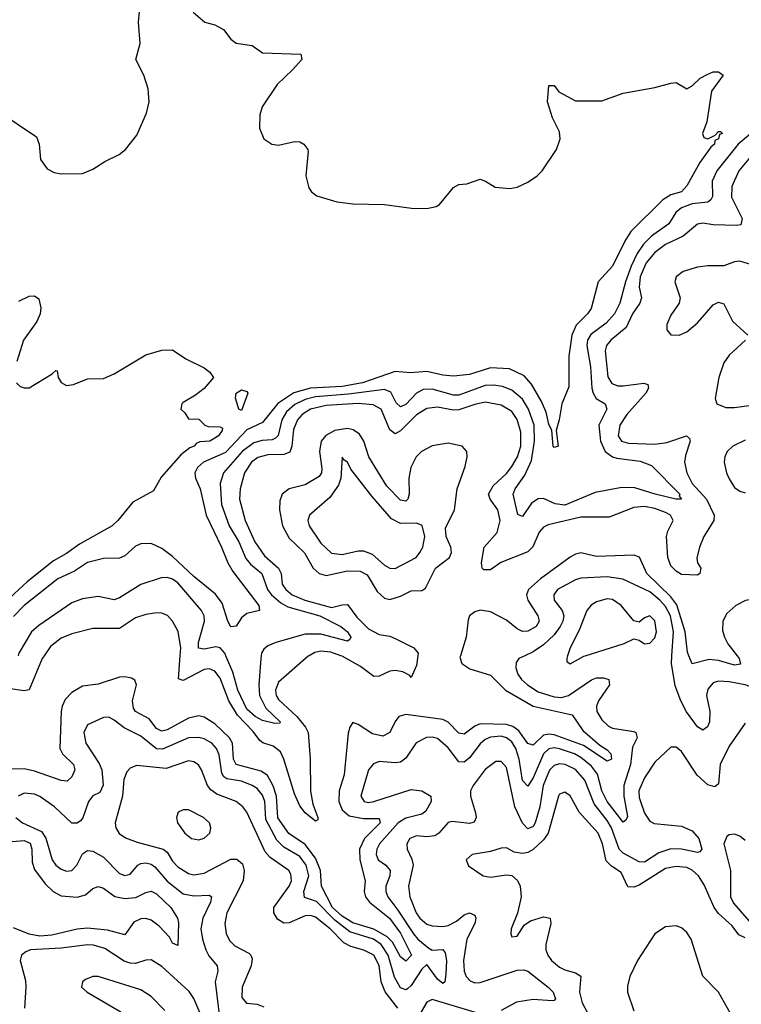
# Model space of a CAD drawing. Header units: inches. Extents: x 1678809 to 1859548, y 384609 to 522868.
# Tile 194 of 256: x 1736294 to 1739016, y 498685 to 502400. Entities that reach past the tile are written whole.
import ezdxf

# ---------------------------------------------------------------- set-up
doc = ezdxf.new("R2010")
doc.units = ezdxf.units.IN
doc.header["$MEASUREMENT"] = 0
doc.layers.add('B7439', color=7, linetype='Continuous')
doc.layers.add('B7530', color=7, linetype='Continuous')

msp = doc.modelspace()

# ---------------------------------------------------------------- linework, layer by layer
at = {"layer": 'B7439', "color": 5}
for points, elevation in [([(1737956, 500000), (1737954.1, 499994.1), (1737961.6, 499970), (1737991.3, 499950), (1738070, 499926.6), (1738126, 499870), (1738230, 499810.1), (1738377.3, 499777.3), (1738417.7, 499717.6), (1738482, 499662), (1738510, 499645.4), (1738523, 499630), (1738526, 499610), (1738510, 499601.7), (1738420.8, 499660.8), (1738310, 499701.2), (1738290, 499704.5), (1738270, 499700.1), (1738230, 499662.7), (1738210, 499668.6), (1738176.9, 499716.9), (1738153.3, 499733.3), (1738130, 499740.5), (1738030, 499742.5), (1738010, 499734.5), (1737970, 499703.9), (1737950, 499707.9), (1737910, 499749.1), (1737890, 499759.6), (1737750, 499778.2), (1737724.1, 499770), (1737710, 499751.6), (1737689.7, 499710.3), (1737663.7, 499696.3), (1737625, 499705), (1737570, 499740.7), (1737550, 499748.2), (1737538.8, 499730), (1737532.4, 499707.6), (1737517, 499550), (1737498.3, 499490), (1737497.4, 499450), (1737510, 499418.4), (1737536.4, 499396.4), (1737590, 499385.8), (1737650, 499386.4), (1737653.6, 499370), (1737594.1, 499310), (1737575.9, 499270), (1737576.1, 499230), (1737597.2, 499150), (1737592.9, 499110), (1737597.5, 499090), (1737613, 499070), (1737688.8, 499010), (1737730, 498953.2), (1737771.5, 498870), (1737750, 498847.7), (1737730, 498864.4), (1737699.4, 498919.4), (1737679.8, 498939.8), (1737630, 498967.8), (1737550, 498992.6), (1737510, 499017), (1737473.1, 499050), (1737431.9, 499130), (1737428.7, 499190), (1737410, 499236.6), (1737370, 499287.3), (1737309.1, 499329.1), (1737268, 499388), (1737262.5, 499470), (1737249.3, 499509.3), (1737228.4, 499548.4), (1737204.6, 499564.6), (1737110, 499590), (1737100.8, 499610), (1737096.7, 499670), (1737085.4, 499690), (1737030, 499742.9), (1736990, 499768.2), (1736970, 499773), (1736930, 499764.9), (1736850, 499719.8), (1736830, 499714.8), (1736810, 499725), (1736781.6, 499761.6), (1736730.5, 499790), (1736722.4, 499802.4), (1736718.9, 499830), (1736734, 499890), (1736727.4, 499907.4), (1736715.8, 499915.8), (1736690, 499920.4), (1736670, 499918.5), (1736590, 499892.9), (1736530, 499884.7), (1736490, 499860.8), (1736465.2, 499834.8), (1736453.9, 499810), (1736450.4, 499789.6), (1736445.7, 499650), (1736455.5, 499630), (1736496.1, 499590), (1736501.5, 499570), (1736490, 499542.4), (1736473.1, 499526.9), (1736450, 499528.7), (1736350, 499564.8), (1736310, 499572.7), (1736247.6, 499572.4)], 320), ([(1736385.4, 500000), (1736378.2, 499990), (1736330, 499871.2), (1736310, 499867.3), (1736250, 499876)], 280), ([(1738198.8, 500000), (1738176.5, 499990), (1738166, 499974), (1738165.2, 499954.8), (1738172.8, 499930), (1738187, 499910), (1738209.5, 499890), (1738250, 499863.8), (1738310, 499844.2), (1738337.3, 499842.7), (1738363.9, 499850), (1738450, 499909), (1738470, 499916.3), (1738496.4, 499916.4), (1738516.5, 499910), (1738519, 499890), (1738476.4, 499830), (1738469.1, 499810), (1738470.7, 499790), (1738490, 499758.3), (1738514.6, 499734.6), (1738530, 499726.9), (1738610, 499714.3), (1738617.8, 499710), (1738623, 499690), (1738605.2, 499654.8), (1738598.3, 499590), (1738572.4, 499510), (1738572.3, 499470), (1738586.1, 499393.9), (1738580.7, 499379.3), (1738570, 499372.4), (1738509.7, 499450), (1738490, 499489.9), (1738473.5, 499553.5), (1738450, 499582.9), (1738410, 499616.5), (1738386, 499630), (1738330, 499648.5), (1738310, 499652.2), (1738290, 499648.9), (1738270, 499629.5), (1738230, 499539.1), (1738210, 499508.2), (1738190, 499528.8), (1738177.6, 499610), (1738164.9, 499650), (1738150, 499675), (1738130, 499690.5), (1738110, 499695.8), (1738070, 499692.4), (1738050, 499683.4), (1738030, 499667.3), (1737990, 499614.1), (1737970, 499598.1), (1737950, 499600.2), (1737910, 499652.5), (1737870, 499688), (1737850, 499693.2), (1737828.3, 499691.7), (1737788.6, 499671.4), (1737750, 499614), (1737730, 499598.2), (1737710, 499595.7), (1737650, 499600.8), (1737627.7, 499592.3), (1737609.5, 499570), (1737580.1, 499470), (1737592.7, 499450), (1737610, 499446.6), (1737630, 499449.3), (1737770, 499495.8), (1737810, 499490.1), (1737844, 499470), (1737846.3, 499450), (1737826.2, 499413.8), (1737810, 499401.5), (1737750, 499387.3), (1737721.8, 499370), (1737651, 499290), (1737641.2, 499270), (1737638.7, 499250), (1737646.2, 499230), (1737674.3, 499210), (1737691.1, 499190), (1737689.6, 499170), (1737674.8, 499130), (1737674.8, 499110), (1737682.3, 499090), (1737720.3, 499040.3), (1737778.8, 498950), (1737795.4, 498930), (1737836.7, 498896.7), (1737850, 498889.4), (1737890, 498891.7), (1737898.6, 498878.6), (1737903.4, 498850), (1737901.6, 498798.4), (1737897.4, 498770), (1737890, 498762.9), (1737870, 498779.3), (1737830, 498834.8), (1737810, 498817.2), (1737770, 498756.2), (1737756.6, 498743.4), (1737750, 498739.2), (1737730, 498747.5), (1737706.9, 498786.9), (1737683, 498870), (1737657.7, 498910), (1737628.2, 498930), (1737538.6, 498958.6), (1737482.5, 499002.5), (1737412.7, 499072.7), (1737368, 499088), (1737365.7, 499110), (1737384.2, 499170), (1737374.9, 499210), (1737350, 499242.5), (1737290, 499277.7), (1737263.9, 499303.9), (1737222.2, 499382.2), (1737218.1, 499450), (1737210, 499474.4), (1737190, 499498.8), (1737170, 499510.7), (1737130, 499526.8), (1737075, 499535), (1737063.4, 499543.4), (1737056.7, 499556.7), (1737045.6, 499625.6), (1737036.2, 499650), (1737018.7, 499670), (1736990, 499686.1), (1736970, 499691.5), (1736930, 499690.7), (1736832, 499648), (1736810, 499649), (1736750, 499696.7), (1736687.5, 499727.5), (1736650, 499757.1), (1736630, 499767.9), (1736610, 499766.8), (1736550, 499739.1), (1736536.1, 499710), (1736543.4, 499670), (1736593.5, 499593.4), (1736603.4, 499570), (1736608, 499512), (1736596.2, 499483.8), (1736569.3, 499470.7), (1736553.1, 499450), (1736531.6, 499388.4), (1736522.5, 499377.5), (1736510, 499367.7), (1736490, 499368.7), (1736424.8, 499430), (1736370, 499468.5), (1736350, 499477.5), (1736310, 499481.4), (1736288.4, 499470)], 340), ([(1737385.8, 500000), (1737382.1, 499997.9), (1737270, 499900.3), (1737259, 499870), (1737261.6, 499850), (1737270, 499834.4), (1737339.6, 499770), (1737372, 499730), (1737381.7, 499710), (1737389.7, 499610.3), (1737391, 499489), (1737399.8, 499439.9), (1737418.9, 499390), (1737418.8, 499381.2), (1737410, 499375.5), (1737370, 499407.6), (1737350, 499434), (1737330, 499478.8), (1737289.5, 499609.5), (1737276.9, 499636.9), (1737250, 499659.2), (1737211, 499671), (1737199.8, 499679.8), (1737174.5, 499714.5), (1737115.2, 499775.2), (1737082.4, 499830), (1737050, 499914.9), (1737030, 499941.6), (1737010, 499949.9), (1736990, 499947.5), (1736910, 499906.6), (1736892.5, 499912.5), (1736899.1, 500000)], 280), ([(1737204.7, 500000), (1737203.1, 499990), (1737195.2, 499890), (1737198.2, 499850), (1737222.2, 499802.2), (1737276.1, 499750), (1737274.8, 499745.2), (1737255.9, 499744.1), (1737210, 499755.5), (1737181.5, 499770), (1737150, 499798.2), (1737116.1, 499870), (1737098, 499938), (1737071.6, 500000)], 260), ([(1737795.4, 500000), (1737790, 499963), (1737770, 499918.3), (1737765.2, 499925.2), (1737738.8, 499938.8), (1737710, 499944.5), (1737690, 499941.8), (1737650, 499922.3), (1737630, 499921), (1737579.3, 499959.3), (1737510, 499998.3), (1737505, 500000)], 280), ([(1738360.1, 500000), (1738357, 499990), (1738358, 499978), (1738370, 499968.8), (1738421.6, 499998.4), (1738426.6, 500000)], 360), ([(1739093.7, 500000), (1739105.1, 499985.1), (1739134.2, 499890), (1739132.9, 499870), (1739114.7, 499865.3), (1739091.2, 499868.8), (1739029.7, 499890), (1738970, 499901.2), (1738930, 499903.4), (1738910, 499897.4), (1738890, 499873.5), (1738885, 499850), (1738896.8, 499790), (1738895.3, 499750), (1738888.7, 499731.3), (1738870, 499718.9), (1738850, 499732.2), (1738808.7, 499788.7), (1738787.4, 499830), (1738766.3, 499886.3), (1738752.3, 499970), (1738754.2, 500000)], 340), ([(1738999.9, 500000), (1739007.6, 499990), (1739012.2, 499967.8), (1738990, 499964.7), (1738930, 499981.7), (1738894.3, 499985.7), (1738830, 499969.7), (1738818.3, 500000)], 320), ([(1739030, 499745.7), (1738970, 499659.2), (1738936.4, 499590), (1738930, 499516), (1738915.3, 499504.7), (1738890, 499512.2), (1738849.6, 499549.6), (1738790, 499639.1), (1738770, 499655.4), (1738750, 499654.7), (1738690, 499598.8), (1738650, 499539.8), (1738628.6, 499490), (1738630, 499464.6), (1738650, 499405.8), (1738670, 499375.2), (1738686.4, 499366.4), (1738790, 499356.9), (1738830, 499339.6), (1738854.9, 499310), (1738866.4, 499270), (1738859.4, 499260.6), (1738850, 499258.1), (1738790.6, 499270.6), (1738750, 499271.2), (1738704.2, 499255.8), (1738650, 499221.5), (1738630, 499221.8), (1738570, 499255.5), (1738555.3, 499270), (1738526.3, 499350), (1738510, 499378.3), (1738460.7, 499440.7), (1738425.8, 499530), (1738390, 499570.6), (1738351.7, 499590), (1738330, 499591.9), (1738310, 499586.1), (1738291.7, 499568.3), (1738267.9, 499510), (1738255.1, 499430), (1738237.7, 499370), (1738230, 499355.7), (1738210, 499346.8), (1738190, 499368.4), (1738160.8, 499430), (1738130, 499578), (1738110, 499600.5), (1738090, 499600.5), (1738049.5, 499570.5), (1738004.3, 499510), (1737994.6, 499490), (1737993.8, 499470), (1738013.3, 499406.7), (1738015.1, 499390), (1738008.5, 499371.5), (1737990, 499367.2), (1737925.4, 499374.6), (1737909.7, 499370.3), (1737874.8, 499330), (1737859, 499321), (1737830, 499316.3), (1737790, 499320.8), (1737765.2, 499310), (1737754, 499290), (1737755, 499270), (1737772.7, 499232.7), (1737777.4, 499210), (1737760.1, 499130), (1737765.1, 499090), (1737789, 499030), (1737803.3, 499010), (1737830, 498987.5), (1737850, 498980.7), (1737890, 498978.1), (1737910, 498982.5), (1737941.1, 498998.9), (1737970, 499021.8), (1737990, 499030.2), (1738010, 499021.6), (1738014.7, 499010), (1738010.9, 498990), (1737980.4, 498930), (1737967.3, 498850), (1737970.6, 498810), (1737978.4, 498790), (1737992.9, 498772.9), (1738010, 498766), (1738030, 498766.4), (1738170, 498813.1), (1738194.9, 498814.9), (1738210, 498810.1), (1738287.5, 498750), (1738305.6, 498730), (1738314.7, 498705.3), (1738310, 498698.7), (1738302.3, 498697.7), (1738230, 498702.5), (1738167.2, 498692.8), (1738110, 498661.2)], 360), ([(1737719.7, 498670), (1737672.3, 498732.3), (1737657.5, 498770), (1737650, 498830.8), (1737629.9, 498870), (1737591.5, 498888.5), (1737542.4, 498902.4), (1737516.9, 498916.9), (1737464.6, 498970), (1737410, 499014), (1737390, 499020.1), (1737370, 499018.1), (1737310, 498992.3), (1737290, 498991.2), (1737265.6, 499005.6), (1737252.6, 499030), (1737252.3, 499050), (1737310.3, 499130), (1737318.5, 499150), (1737316.2, 499176.2), (1737308.6, 499190), (1737238.7, 499238.7), (1737219.4, 499259.4), (1737150, 499409.8), (1737135.2, 499430), (1737109.8, 499450), (1737037.4, 499477.4), (1737014.2, 499494.2), (1737002.5, 499510), (1736979.9, 499570), (1736968.3, 499588.3), (1736950, 499599.9), (1736930, 499603.4), (1736845.7, 499574.3), (1736733.9, 499586.1), (1736710, 499575.6), (1736698.4, 499561.6), (1736686.7, 499533.3), (1736682, 499470), (1736654, 499370), (1736656.5, 499350), (1736668.9, 499328.9), (1736693.3, 499313.3), (1736736.6, 499296.6), (1736835.3, 499270), (1736850, 499258.7), (1736870, 499225.3), (1736890, 499203.3), (1736930, 499178.5), (1736950, 499173.3), (1736990, 499179), (1737090, 499231.9), (1737112.5, 499232.5), (1737134.4, 499214.4), (1737141, 499190), (1737136.5, 499150), (1737074.6, 499030), (1737066.9, 498990), (1737071.9, 498951.9), (1737085.3, 498925.3), (1737105.6, 498905.6), (1737157.4, 498877.4), (1737166, 498870), (1737170, 498856.3), (1737166.2, 498830), (1737132.9, 498750), (1737131.3, 498710), (1737148.9, 498688.9), (1737190, 498685.3), (1737215, 498675)], 360), ([(1739030, 498936.1), (1739006.6, 498946.6), (1738980.7, 498980.7), (1738930, 499027.8), (1738912.7, 499050), (1738876, 499136), (1738853.8, 499170), (1738830, 499190.7), (1738810, 499200.3), (1738770, 499205.1), (1738730, 499197.3), (1738630, 499134.8), (1738610, 499127.1), (1738587.7, 499127.7), (1738562, 499182), (1738526.2, 499206.2), (1738506.5, 499226.5), (1738492.5, 499290), (1738475.3, 499330), (1738403.9, 499410), (1738370, 499470.7), (1738350, 499485.5), (1738330, 499478.2), (1738325.8, 499470), (1738287.2, 499330), (1738270, 499305.3), (1738230, 499269.4), (1738210, 499257.3), (1738190, 499253.2), (1738158.7, 499258.7), (1738130, 499274.5), (1738110, 499274.2), (1738070, 499260.8), (1738001, 499250), (1737977.3, 499230), (1737986.9, 499206.9), (1738042, 499170), (1738070, 499164.5), (1738130, 499173.2), (1738150, 499170.2), (1738171.9, 499151.9), (1738182, 499130), (1738185.1, 499090), (1738172, 499028), (1738147.7, 498970), (1738145.7, 498950), (1738150, 498938.8), (1738170, 498942.4), (1738196.5, 498983.5), (1738220.9, 498999.1), (1738270, 499015.1), (1738294.9, 499010), (1738297.6, 498990), (1738277.8, 498910), (1738278.4, 498890), (1738285.4, 498870), (1738299.5, 498850), (1738330, 498824.9), (1738350, 498814.4), (1738390, 498804), (1738410.5, 498790.5), (1738404.8, 498730), (1738415.4, 498690), (1738436.5, 498650)], 380), ([(1736279.4, 499390), (1736304.2, 499370), (1736376.5, 499336.5), (1736391.8, 499311.8), (1736416.4, 499230), (1736430, 499209.4), (1736450, 499194.4), (1736470, 499187.1), (1736490, 499189.5), (1736509.8, 499210), (1736530, 499252.7), (1736550, 499265.4), (1736570, 499262.5), (1736610, 499240.4), (1736670, 499178.6), (1736690, 499171.3), (1736710, 499175.9), (1736739.8, 499210), (1736750, 499216.1), (1736770, 499218.6), (1736790, 499213), (1736803.2, 499203.2), (1736850, 499149.2), (1736910, 499101.9), (1736950, 499093.5), (1737010, 499097.1), (1737016.8, 499090), (1737013.1, 499070), (1736984.1, 499010), (1736976.5, 498970), (1736982.9, 498930), (1736996.1, 498890), (1737007.7, 498867.7), (1737038.7, 498830), (1737040.8, 498810), (1737031, 498769), (1737046.7, 498646.7)], 340), ([(1739030, 499302.7), (1739010, 499319.2), (1738990, 499327.1), (1738970, 499324.7), (1738961.6, 499318.4), (1738950.2, 499290), (1738974.6, 499190), (1738974.6, 499090), (1738986.1, 499066.1), (1739070.2, 498970)], 380), ([(1736250, 499297.4), (1736310, 499302.3), (1736332.8, 499292.8), (1736339.6, 499270), (1736340.5, 499220.5), (1736350, 499193.1), (1736390, 499139.6), (1736419.5, 499110), (1736450, 499093.9), (1736510.8, 499089.2), (1736541.7, 499098.3), (1736570, 499121.5), (1736590, 499129.5), (1736610, 499122.4), (1736652.1, 499092.1), (1736690, 499083.5), (1736731.8, 499088.2), (1736770, 499107), (1736790, 499111.7), (1736810, 499101.3), (1736863.9, 499050), (1736889.5, 499010), (1736892.1, 498992), (1736890, 498907), (1736870, 498915.8), (1736858.3, 498938.3), (1736820, 498980), (1736790, 499002), (1736770, 499008.8), (1736750, 499007.6), (1736724.8, 498995.2), (1736690, 498947.3), (1736624.6, 498964.6), (1736550, 498972.3), (1736510, 498968.5), (1736415, 498945.1), (1736370, 498941.8), (1736329.2, 498949.2), (1736270, 498972.7)], 320), ([(1738975.3, 498650), (1738929.7, 498730), (1738870, 498790.8), (1738826.9, 498930), (1738810, 498955.7), (1738790, 498973), (1738770, 498980.7), (1738730, 498977.4), (1738689.6, 498950.5), (1738623.7, 498850), (1738594.6, 498790), (1738586.7, 498753.3), (1738586.9, 498730), (1738610, 498660.2)], 420), ([(1736990, 498615.5), (1736950, 498707.1), (1736932.6, 498732.6), (1736830, 498827.4), (1736790, 498852.4), (1736770, 498851.4), (1736730, 498839.1), (1736710, 498839.7), (1736688.1, 498848.1), (1736614.9, 498894.9), (1736572.7, 498907.3), (1736550, 498909.1), (1736450, 498896.4), (1736334, 498890), (1736316.7, 498883.3), (1736300.2, 498870), (1736295.2, 498850), (1736315, 498775), (1736317.2, 498750), (1736311.2, 498670)], 340), ([(1736841.4, 498661.4), (1736790, 498714.8), (1736750, 498739.2), (1736590, 498789.8), (1736570, 498789.7), (1736542, 498778), (1736530.5, 498770), (1736526.4, 498750), (1736548, 498730), (1736675.8, 498655.8)], 360), ([(1738013.4, 498653.4), (1737850, 498702.5), (1737830, 498692.3), (1737790, 498626)], 360)]:
    msp.add_lwpolyline(points, dxfattribs=dict(at, elevation=elevation))
at = {"layer": 'B7439', "color": 5, "elevation": 380}
msp.add_lwpolyline([(1736910, 499418.4), (1736891, 499410), (1736885.5, 499390), (1736888.4, 499370), (1736917, 499330), (1736942, 499310), (1736970, 499305.2), (1736990, 499312.2), (1737011.2, 499330), (1737015.1, 499350), (1737009.6, 499370), (1736986.6, 499390), (1736930, 499418)], close=True, dxfattribs=at)
at = {"layer": 'B7530', "color": 5}
for points, elevation in [([(1736210, 502056.4), (1736357.5, 501957.5), (1736366.7, 501930), (1736372.2, 501872.2), (1736396.7, 501836.7), (1736423.1, 501823.1), (1736450, 501818.4), (1736530, 501819.6), (1736570, 501835.8), (1736615.3, 501864.7), (1736669.1, 501890.9), (1736692.6, 501910), (1736735.4, 501964.6), (1736772.6, 502047.4), (1736782.5, 502090), (1736778.2, 502138.2), (1736762, 502190), (1736731.8, 502250), (1736747.6, 502310), (1736742, 502390), (1736746, 502430)], 240), ([(1736947.5, 502427.5), (1736992, 502390), (1737030, 502380.7), (1737062.5, 502362.5), (1737090, 502326), (1737110, 502310.7), (1737170, 502302.4), (1737210, 502274.8), (1737354, 502270), (1737358, 502250), (1737322.8, 502210), (1737264.4, 502155.6), (1737208.8, 502071.2), (1737199, 502041), (1737198, 501990), (1737214.8, 501950), (1737244.7, 501930), (1737270, 501926.4), (1737330, 501940.4), (1737350, 501939.1), (1737366, 501930), (1737381, 501910), (1737382, 501902), (1737373.4, 501810), (1737384.7, 501764.7), (1737394.8, 501750), (1737414.9, 501734.9), (1737490, 501712.4), (1737550, 501704.6), (1737670, 501702.7), (1737771.2, 501688.8), (1737830, 501686.7), (1737864.9, 501695.1), (1737877.5, 501702.5), (1737930, 501766.8), (1737950, 501777.3), (1737980.2, 501779.8), (1738030, 501798), (1738050.9, 501790.9), (1738087.3, 501767.3), (1738142.3, 501762.3), (1738170, 501767.5), (1738210, 501787.1), (1738245.3, 501810), (1738265, 501830), (1738318, 501910), (1738332.5, 501950), (1738330, 501976), (1738304, 502030), (1738284.5, 502090), (1738290, 502152), (1738310, 502151.3), (1738327.7, 502127.7), (1738390, 502093), (1738490, 502093), (1738570, 502123), (1738690, 502144), (1738750, 502160.7), (1738770, 502162.8), (1738810, 502138.8), (1738830, 502150.6), (1738861.1, 502178.9), (1738887.1, 502192.9), (1738910, 502202.4), (1738930, 502203), (1738947.3, 502190), (1738903.1, 502130), (1738885.8, 502014.1), (1738869.1, 501970), (1738874.8, 501954.8), (1738890, 501950.7), (1738916.5, 501963.5), (1738930, 501977.3), (1738937.3, 501977.3), (1738944.7, 501970), (1738933.5, 501966.5), (1738930.2, 501950), (1738916.4, 501943.6), (1738914.4, 501930), (1738901.2, 501918.8), (1738859.1, 501860.9), (1738810, 501773), (1738790.1, 501750), (1738750, 501738.4), (1738719.6, 501720.4), (1738599.2, 501600.7), (1738576.1, 501563.9), (1738530.1, 501470), (1738476.1, 501410), (1738449.4, 501310), (1738435.5, 501290), (1738392.7, 501247.3), (1738377, 501210), (1738365.5, 501130), (1738365.5, 501014.5), (1738338.3, 500950), (1738328.9, 500890), (1738317.4, 500850), (1738324.7, 500790), (1738310, 500785.1), (1738306, 500790), (1738300.5, 500850), (1738290, 500874), (1738279.2, 500919.2), (1738261.1, 500961.1), (1738224.1, 501024.1), (1738196.1, 501056.1), (1738141.8, 501081.8), (1738070, 501085.6), (1737990, 501061.3), (1737930, 501054.3), (1737890, 501057.9), (1737830, 501072.6), (1737767.7, 501067.7), (1737710, 501072), (1737587.2, 501030), (1737510, 501016.3), (1737390, 501009.8), (1737327.8, 500992.2), (1737267.9, 500952.1), (1737210, 500880.2), (1737150, 500852.5), (1737070, 500766.3), (1736987.1, 500730), (1736964.4, 500710), (1736954.1, 500690), (1736956.8, 500670), (1736974.2, 500630), (1736996.5, 500530), (1737055, 500410), (1737079.1, 500350), (1737097.7, 500317.7), (1737196.1, 500190), (1737198.4, 500170), (1737150, 500159.2), (1737130, 500143.5), (1737110, 500111.6), (1737090, 500108.6), (1737079, 500130), (1737057.7, 500197.7), (1737032.4, 500232.4), (1736950, 500298.8), (1736870, 500373.7), (1736830, 500403.9), (1736790, 500423.2), (1736750, 500422.3), (1736730, 500413.2), (1736690, 500377.3), (1736670, 500368), (1736610, 500367.2), (1736550, 500351.8), (1736501, 500319), (1736437.1, 500290), (1736310, 500188.8), (1736270, 500147.9)], 240), ([(1739050, 501969.3), (1739003.6, 501930), (1738923.7, 501830), (1738906.2, 501790), (1738906.8, 501733.2), (1738900.4, 501719.6), (1738888.8, 501711.2), (1738830, 501705.4), (1738789.5, 501690), (1738768.2, 501671.8), (1738742.6, 501630), (1738676.9, 501583.1), (1738646.9, 501553.1), (1738623, 501517), (1738600.3, 501470), (1738578.6, 501410), (1738557.3, 501330), (1738537.2, 501290), (1738505.9, 501254.1), (1738447.5, 501212.5), (1738435.4, 501190), (1738432.4, 501170), (1738447, 501090), (1738451.4, 501010), (1738456.5, 500990), (1738468.7, 500970), (1738501.8, 500950), (1738508.9, 500930), (1738478.1, 500870), (1738484.6, 500810), (1738502.5, 500770), (1738530, 500750.9), (1738545.9, 500745.9), (1738634.1, 500734.1), (1738677.4, 500717.4), (1738783.2, 500610), (1738781.8, 500601.8), (1738790.4, 500590), (1738768.8, 500591.2), (1738691.2, 500610), (1738614, 500634), (1738565.4, 500634.6), (1738464.6, 500615.4), (1738350, 500568.6), (1738313.4, 500573.4), (1738270, 500593.6), (1738250, 500592.5), (1738224.8, 500575.2), (1738190, 500525.1), (1738173, 500533), (1738155.4, 500610), (1738163.1, 500630), (1738199.1, 500680.9), (1738224.1, 500735.9), (1738235.3, 500810), (1738233.7, 500870), (1738213.5, 500930), (1738190, 500968), (1738150, 501002.4), (1738115.3, 501015.3), (1738081.3, 501021.3), (1738050, 501019.8), (1737950, 500983.6), (1737930, 500983.5), (1737850, 501005.3), (1737816.1, 501003.9), (1737790, 500990.7), (1737750, 500948.2), (1737730, 500938.8), (1737713.9, 500953.9), (1737693.9, 500993.9), (1737670, 501004.8), (1737533.8, 500986.2), (1737410, 500977.2), (1737370, 500966.9), (1737331.7, 500948.3), (1737300.5, 500919.5), (1737283, 500890), (1737268.6, 500831.4), (1737259.1, 500820.9), (1737245.6, 500814.4), (1737208.1, 500811.9), (1737176.5, 500803.5), (1737133.2, 500770), (1737062, 500690), (1737049.7, 500650), (1737054.6, 500570), (1737084.3, 500490), (1737120.4, 500430), (1737146.7, 500366.7), (1737164.9, 500344.9), (1737207.4, 500310), (1737228.1, 500250), (1737244.1, 500230), (1737279.1, 500199.1), (1737304.6, 500184.6), (1737425.6, 500150), (1737504.5, 500110), (1737530.1, 500090), (1737543.2, 500070), (1737539.3, 500060.7), (1737530, 500055.1), (1737430, 500081.7), (1737370, 500081.4), (1737260.3, 500050), (1737230, 500037.5), (1737215, 500025), (1737206.4, 500010), (1737204.7, 500000)], 260), ([(1739062.6, 501897.4), (1739005.9, 501830), (1738979.9, 501770), (1738979, 501730), (1739018.5, 501650), (1739014.1, 501625.9), (1738997.1, 501622.8), (1738910, 501625.9), (1738870, 501632.2), (1738850, 501627.7), (1738796.7, 501583.3), (1738730, 501551.6), (1738690, 501521.4), (1738657.1, 501482.9), (1738633.8, 501430), (1738629.8, 501390), (1738639.3, 501350), (1738633, 501330), (1738605.8, 501290), (1738581.6, 501238.4), (1738523.1, 501190), (1738507.1, 501170), (1738502.6, 501150), (1738512, 501052), (1738526.8, 501026.8), (1738550, 501018.7), (1738570, 501017.8), (1738647.8, 501027.8), (1738663.1, 501023.1), (1738665.1, 501010), (1738655.4, 500990), (1738583.6, 500910), (1738558, 500870), (1738551.3, 500830), (1738564, 500810), (1738590, 500801.7), (1738690, 500797.8), (1738735.1, 500804.9), (1738809.1, 500829.1), (1738819.7, 500819.7), (1738822.8, 500810), (1738804.8, 500755.2), (1738801.8, 500730), (1738810.1, 500690), (1738830.4, 500650), (1738884.2, 500590), (1738913.3, 500530), (1738911.5, 500510), (1738873.8, 500450), (1738858.1, 500410), (1738847.8, 500367.8), (1738851, 500351), (1738863.1, 500330), (1738859.3, 500310), (1738850, 500304.4), (1738790, 500306.9), (1738770, 500318.4), (1738750, 500339.5), (1738738.5, 500370), (1738734.1, 500450), (1738738.6, 500470), (1738758.6, 500510), (1738748.1, 500530), (1738730, 500540.3), (1738690, 500555.8), (1738650, 500563), (1738610, 500558.6), (1738517.5, 500522.5), (1738410, 500522.9), (1738286.7, 500493.3), (1738270, 500484.7), (1738253.6, 500466.4), (1738229.8, 500410.2), (1738210, 500391.5), (1738108.6, 500351.4), (1738070, 500323.6), (1738044.3, 500324.3), (1738038.6, 500330), (1738036, 500350), (1738046.2, 500410), (1738094.6, 500465.4), (1738105.9, 500510), (1738097.6, 500550), (1738068.5, 500590), (1738061.8, 500610), (1738079.1, 500640.9), (1738130, 500687.4), (1738150, 500713.4), (1738171.2, 500750), (1738183.4, 500790), (1738183.5, 500843.5), (1738170.8, 500890.8), (1738150, 500921.6), (1738110, 500945.8), (1738050, 500956.5), (1738010, 500948.4), (1737950, 500927.1), (1737930, 500926.6), (1737870, 500937.4), (1737830, 500932.2), (1737790, 500908.8), (1737730, 500848.2), (1737710, 500837.2), (1737690, 500852.8), (1737656.7, 500930), (1737626.8, 500946.8), (1737571, 500951), (1737450, 500943.8), (1737390.8, 500930), (1737358.9, 500910), (1737342, 500890), (1737326.3, 500853.7), (1737320.3, 500790), (1737312.2, 500767.8), (1737290, 500758.9), (1737230, 500757.8), (1737192.5, 500747.5), (1737168, 500730), (1737142.1, 500690), (1737124.9, 500630), (1737122.3, 500590), (1737144.2, 500510), (1737180.2, 500430), (1737216.7, 500376.7), (1737270.5, 500330), (1737279.4, 500310), (1737284.1, 500270), (1737297.5, 500250), (1737321.8, 500230), (1737369.4, 500210), (1737470, 500182.3), (1737510, 500192.4), (1737530, 500192.7), (1737565.4, 500145.4), (1737610, 500101.7), (1737650, 500080.4), (1737690, 500073.6), (1737710, 500065.3), (1737781, 500030), (1737796.9, 500010), (1737795.4, 500000)], 280), ([(1739110, 501458.5), (1739010, 501488.8), (1738990, 501486.6), (1738949.2, 501470.8), (1738890, 501471.1), (1738850, 501466.1), (1738796.2, 501450), (1738769.6, 501430), (1738765.5, 501410), (1738784.8, 501350), (1738781.8, 501330), (1738750, 501284.6), (1738734.8, 501250), (1738734.8, 501230), (1738750, 501210.2), (1738780.9, 501210), (1738810, 501221.9), (1738850, 501256.4), (1738910, 501324.1), (1738930, 501333.9), (1738950, 501327.2), (1738982.1, 501262.1), (1739039.8, 501210)], 320), ([(1736290, 501338), (1736330, 501356), (1736350, 501358), (1736366.4, 501346.4), (1736373, 501313), (1736370.5, 501290.5), (1736358.5, 501261.4), (1736308.4, 501190), (1736282.4, 501110)], 220), ([(1739031.9, 501190), (1738970, 501133.4), (1738950, 501105.4), (1738930.4, 501050), (1738916.8, 500970), (1738923.5, 500950), (1738956.9, 500936.9), (1738990, 500936.6), (1739090.4, 500950.4)], 320), ([(1736282, 501030), (1736295.8, 501015.8), (1736310, 501010.4), (1736330, 501010.4), (1736416.6, 501063.4), (1736430, 501076), (1736434.4, 501074.4), (1736439.1, 501050), (1736450, 501031), (1736470, 501019.3), (1736496.6, 501023.4), (1736550, 501044.9), (1736610, 501045.5), (1736650, 501063.1), (1736770, 501135.8), (1736830, 501153.4), (1736870, 501154), (1736919.8, 501119.8), (1736990, 501086), (1737011.3, 501070), (1737024.7, 501050), (1736990, 501008.7), (1736957.3, 500982.7), (1736910, 500955.3), (1736904.7, 500950), (1736902, 500930), (1736916.9, 500916.9), (1736930, 500894), (1736970, 500892), (1736992, 500870), (1737005.2, 500865.2), (1737050, 500864), (1737058.4, 500858.4), (1737057.6, 500850), (1737043.1, 500830), (1737030, 500820.3), (1737010.4, 500810), (1736973, 500807), (1736959.3, 500800.7), (1736951.5, 500790), (1736935.9, 500784.1), (1736901.8, 500758.2), (1736826.9, 500673.1), (1736798, 500622), (1736720.3, 500579.7), (1736663.8, 500510), (1736642.2, 500490), (1736518.7, 500421.3), (1736470, 500385.9), (1736421.5, 500358.5), (1736321.7, 500278.3), (1736190, 500158.1)], 220), ([(1739030, 500813.7), (1738983.5, 500790), (1738962.8, 500770), (1738953.9, 500750), (1738951.5, 500730), (1738960.1, 500690), (1738970, 500667.3), (1738990, 500635.1), (1739010, 500620.8), (1739030, 500614.9)], 320), ([(1738818.3, 500000), (1738813.2, 500013.2), (1738803.4, 500090), (1738772.2, 500192.2), (1738750, 500221.7), (1738659.4, 500310), (1738631.3, 500371.3), (1738610, 500379.4), (1738470, 500373.8), (1738410, 500387.6), (1738390, 500383.2), (1738370, 500371.5), (1738258.1, 500290), (1738212.5, 500250), (1738205.9, 500230), (1738210.1, 500210), (1738248.4, 500150), (1738253.5, 500130), (1738241.9, 500110), (1738210, 500092.8), (1738190, 500091.9), (1738170, 500101.2), (1738130, 500134.6), (1738070, 500165.7), (1738030, 500172.1), (1738010, 500165.9), (1737991, 500150), (1737985.1, 500134.9), (1737978.2, 500070), (1737956, 500000)], 320), ([(1737071.6, 500000), (1737067.3, 500010), (1737050, 500029.9), (1737033.7, 500033.7), (1736990, 500024.1), (1736968.5, 500028.5), (1736968, 500050), (1736991.2, 500130), (1736989.3, 500150), (1736979.6, 500170), (1736890, 500274.9), (1736870, 500289.3), (1736850, 500294.5), (1736826.8, 500293.2), (1736750, 500268.5), (1736670, 500218.6), (1736650, 500211.2), (1736590, 500223.4), (1736530, 500214.9), (1736490, 500199.1), (1736365.9, 500114.1), (1736338.6, 500090), (1736290.6, 500010), (1736288.5, 500000)], 260), ([(1738754.2, 500000), (1738760.1, 500090), (1738748, 500150), (1738730, 500185.7), (1738708.6, 500210), (1738670, 500241.6), (1738569.2, 500289.2), (1738510, 500297), (1738410, 500292.2), (1738390, 500286), (1738322, 500250), (1738309, 500230), (1738310.1, 500210), (1738339.9, 500170), (1738346.5, 500150), (1738342.7, 500130), (1738332.2, 500110), (1738310, 500078.7), (1738270, 500041.3), (1738230, 500014), (1738198.8, 500000)], 340), ([(1738426.6, 500000), (1738574.2, 500045.8), (1738610, 500063.1), (1738630, 500058.4), (1738650, 500044.9), (1738670, 500047), (1738690, 500067.6), (1738696.2, 500090), (1738690, 500132.1), (1738670, 500150.7), (1738650, 500143.5), (1738630, 500127), (1738610, 500131.1), (1738562.4, 500190), (1738530, 500212), (1738510, 500214), (1738470, 500203.6), (1738448.8, 500191.2), (1738433.1, 500170), (1738403.6, 500096.4), (1738369.5, 500030), (1738360.1, 500000)], 360), ([(1739589.1, 500000), (1739570, 500008.1), (1739490, 500067.7), (1739437.4, 500117.4), (1739410, 500136.1), (1739370, 500143.8), (1739265.6, 500134.4), (1739230, 500137.5), (1739110, 500203.6), (1739070, 500214), (1739031.5, 500208.5), (1738995.5, 500190), (1738961.1, 500158.9), (1738946.1, 500130), (1738945.1, 500094.9), (1738951.7, 500070), (1738965.1, 500045.1), (1738999.9, 500000)], 320), ([(1736899.1, 500000), (1736901.4, 500030), (1736891, 500091), (1736870.7, 500130.7), (1736851.2, 500151.2), (1736830, 500160.5), (1736810, 500161.8), (1736770, 500156), (1736730, 500142.5), (1736670, 500103.1), (1736570, 500102.2), (1736490, 500082.9), (1736450, 500065.9), (1736410, 500034.4), (1736385.4, 500000)], 280), ([(1737505, 500000), (1737467.1, 500012.9), (1737430, 500017.6), (1737407.4, 500012.6), (1737385.8, 500000)], 280)]:
    msp.add_lwpolyline(points, dxfattribs=dict(at, elevation=elevation))
for points, elevation in [([(1737130, 500925.4), (1737120.9, 500930), (1737108.2, 500971.8), (1737109.7, 500990.3), (1737130, 501003), (1737150, 500997.3), (1737154, 500990)], 220), ([(1737530, 500856.9), (1737482.5, 500850), (1737448.6, 500831.4), (1737431.1, 500808.9), (1737424.5, 500770), (1737433.3, 500706.7), (1737432.3, 500690), (1737423.8, 500676.2), (1737370, 500644.8), (1737310, 500629.9), (1737284.2, 500610), (1737275.4, 500584.6), (1737273.3, 500550), (1737284.8, 500490), (1737310, 500443.4), (1737367.9, 500387.9), (1737401.1, 500330), (1737422.7, 500310), (1737450, 500302.1), (1737530, 500320.3), (1737578.5, 500318.5), (1737604.6, 500304.6), (1737641.9, 500241.9), (1737670, 500216.8), (1737690, 500212.4), (1737730, 500224.3), (1737770, 500244.2), (1737810, 500245.8), (1737825, 500255), (1737861.8, 500330), (1737914.7, 500370), (1737921.9, 500390), (1737920.5, 500410), (1737902.2, 500450), (1737899.3, 500480.7), (1737934, 500550), (1737943.8, 500630), (1737973.5, 500713.5), (1737981.1, 500750), (1737979.8, 500770), (1737962.6, 500790), (1737910, 500802.3), (1737850, 500792.1), (1737809.1, 500770), (1737788.6, 500750), (1737769.6, 500710.4), (1737761.9, 500670), (1737763.4, 500610), (1737757.9, 500590), (1737750, 500582.6), (1737730, 500586.4), (1737679.1, 500639.1), (1737611.1, 500750), (1737592.2, 500810), (1737575.9, 500835.9), (1737552.1, 500852.1)], 320), ([(1737510, 500749), (1737504.6, 500670), (1737496.2, 500643.8), (1737463.6, 500596.4), (1737387.3, 500530), (1737381, 500510), (1737385, 500490), (1737430, 500424.6), (1737470, 500387.3), (1737510, 500382.1), (1737570, 500395.7), (1737590, 500396.1), (1737623.1, 500383.1), (1737670, 500342), (1737690, 500330.8), (1737710, 500329.4), (1737788.7, 500370), (1737803.4, 500390), (1737814.7, 500410), (1737822.4, 500450), (1737811.7, 500491.7), (1737790, 500500.2), (1737730, 500498.8), (1737696, 500516), (1737622, 500602), (1737543.2, 500703.2), (1737530, 500729.6), (1737517.2, 500737.2)], 340)]:
    msp.add_lwpolyline(points, close=True, dxfattribs=dict(at, elevation=elevation))

doc.saveas('drawing.dxf')
